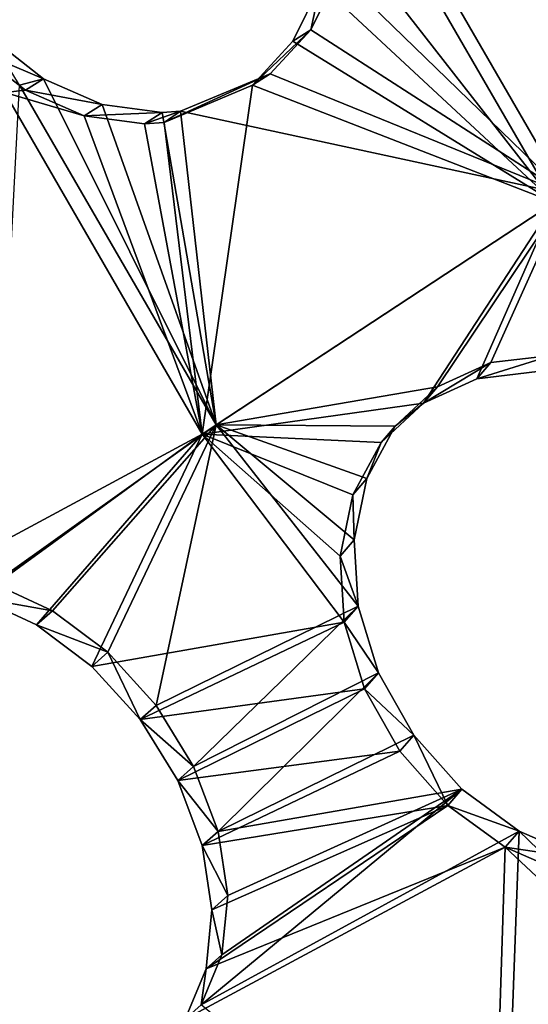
# Model space of a CAD drawing. Header units: millimetres. Extents: x 0 to 2133, y 0 to 2087.
# Tile 122 of 256: x 1919 to 1932, y 75 to 100. Entities that reach past the tile are written whole.
import ezdxf

# ---------------------------------------------------------------- set-up
doc = ezdxf.new("R2010")
doc.units = ezdxf.units.MM
doc.header["$LTSCALE"] = 25.4
doc.layers.get('0').update_dxf_attribs({"true_color": 0xff5454})

# ---------------------------------------------------------------- blocks, each defined once
blk = doc.blocks.new('COSMO-S-3382-4917.STL#2')
at = {"color": 250, "true_color": 0x282828}
mesh = blk.add_polyface(dxfattribs=at)
corners = [(1709.841, 208.672, 1539.288), (1710.486, 206.25, 1539.288), (1709.88, 193.269, 1539.288), (1711.624, 223.971, 1539.288), (1713.18, 228.005, 1539.288), (1715.203, 238.952, 1539.288), (1719.512, 248.991, 1539.288), (1720.53, 253.404, 1539.288), (1729.3, 268.606, 1539.288), (1727.528, 267.125, 1539.288), (1736.1, 279.922, 1539.288), (1742.261, 286.284, 1539.288), (1746.125, 291.615, 1539.288), (1758.024, 301.517, 1539.288), (1757.464, 302.04, 1539.288), (1769.955, 311.052, 1539.288), (1776.134, 313.868, 1539.288), (1783.424, 318.522, 1539.288), (1796.071, 322.98, 1539.288), (1797.683, 324.347, 1539.288), (1817.262, 328.591, 1539.288), (1812.531, 328.445, 1539.288), (1827.758, 330.758, 1539.288), (1839.095, 330.541, 1539.288), (1843.153, 331.254, 1539.288), (1860.945, 328.773, 1539.288), (1858.498, 329.925, 1539.288), (1873.578, 326.791, 1539.288), (1882.181, 323.337, 1539.288), (1888.182, 321.895, 1539.288), (1902.193, 314.391, 1539.288), (1902.104, 315.307, 1539.288), (1915.15, 307.118, 1539.288), (1920.405, 302.191, 1539.288), (1927.135, 297.443, 1539.288), (1936.294, 287.09, 1539.288), (1937.892, 286.419, 1539.288), (1949.402, 269.52, 1539.288), (1947.269, 274.2, 1539.288), (1955.136, 260.958, 1539.288), (1959.352, 249.987, 1539.288), (1961.381, 246.878, 1539.288), (1965.858, 229.054, 1539.288), (1965.917, 232.159, 1539.288), (1968.732, 207.323, 1539.288), (1968.68, 217.006, 1539.288), (1969.632, 201.633, 1539.288), (1968.758, 186.255, 1539.288), (1711.741, 177.98, 1539.288), (1711.508, 184.353, 1539.288), (1716.215, 162.944, 1539.288), (1715.397, 163.017, 1539.288), (1720.797, 148.592, 1539.288), (1724.472, 142.638, 1539.288), (1727.865, 134.907, 1539.288), (1736.043, 124.02, 1539.288), (1736.502, 122.154, 1539.288), (1750.594, 107.625, 1539.288), (1746.587, 110.512, 1539.288), (1757.978, 100.145, 1539.288), (1767.706, 93.925, 1539.288), (1767.283, 93.294, 1539.288), (1770.516, 91.197, 1539.288), (1786.887, 83.314, 1539.288), (1784.023, 83.796, 1539.288), (1798.311, 78.043, 1539.288), (1807.586, 76.097, 1539.288), (1813.179, 74.021, 1539.288), (1829.206, 72.482, 1539.288), (1828.419, 71.786, 1539.288), (1843.816, 71.369, 1539.288), (1851.127, 72.573, 1539.288), (1859.154, 72.776, 1539.288), (1872.717, 76.367, 1539.288), (1874.218, 75.987, 1539.288), (1893.355, 83.756, 1539.288), (1888.797, 80.957, 1539.288), (1902.685, 87.616, 1539.288), (1912.448, 94.526, 1539.288), (1915.688, 95.872, 1539.288), (1929.445, 108.368, 1539.288), (1927.624, 105.607, 1539.288), (1938.325, 116.686, 1539.288), (1943.859, 124.883, 1539.288), (1947.64, 128.953, 1539.288), (1955.275, 143.597, 1539.288), (1955.438, 142.235, 1539.288), (1963.364, 163.97, 1539.288), (1961.612, 156.346, 1539.288), (1966.073, 171.089, 1539.288), (1967.893, 185.418, 1539.288)]
mesh.append_faces([[corners[k] for k in face] for face in [(0, 1, 2), (1, 3, 4), (4, 5, 6), (6, 7, 8), (8, 10, 11), (11, 12, 13), (13, 15, 16), (16, 17, 18), (18, 19, 20), (20, 22, 23), (23, 24, 25), (25, 27, 28), (28, 29, 30), (30, 32, 33), (33, 34, 35), (35, 36, 37), (37, 39, 40), (40, 41, 42), (42, 43, 44), (48, 50, 51), (51, 50, 52), (52, 53, 54), (54, 55, 56), (56, 57, 58), (58, 57, 59), (59, 60, 61), (61, 60, 62), (62, 63, 64), (64, 63, 65), (65, 66, 67), (67, 68, 69), (69, 68, 70), (70, 71, 72), (72, 73, 74), (74, 75, 76), (76, 75, 77), (77, 78, 79), (79, 80, 81), (81, 80, 82), (82, 83, 84), (84, 85, 86), (86, 87, 88), (88, 87, 89), (89, 90, 47)]], dxfattribs={"vtx0": -1, "vtx1": -1, "color": 250})
mesh.append_faces([[corners[k] for k in face] for face in [(1, 0, 3), (4, 3, 5), (6, 5, 7), (8, 7, 9), (8, 9, 10), (11, 10, 12), (13, 12, 14), (13, 14, 15), (16, 15, 17), (18, 17, 19), (20, 19, 21), (20, 21, 22), (23, 22, 24), (25, 24, 26), (25, 26, 27), (28, 27, 29), (30, 29, 31), (30, 31, 32), (33, 32, 34), (35, 34, 36), (37, 36, 38), (37, 38, 39), (40, 39, 41), (42, 41, 43), (44, 43, 45), (44, 45, 46), (44, 46, 47), (1, 48, 2), (48, 1, 49), (48, 49, 50), (52, 50, 53), (54, 53, 55), (56, 55, 57), (59, 57, 60), (62, 60, 63), (65, 63, 66), (67, 66, 68), (70, 68, 71), (72, 71, 73), (74, 73, 75), (77, 75, 78), (79, 78, 80), (82, 80, 83), (84, 83, 85), (86, 85, 87), (89, 87, 90), (47, 90, 44)]], dxfattribs={"vtx0": -1, "vtx2": -1, "color": 250})
mesh = blk.add_polyface(dxfattribs=at)
corners = [(1735.545, 182.32, 1669.288), (1734.489, 198.294, 1669.288), (1734.03, 194.764, 1669.288), (1736.958, 178.45, 1669.288), (1738.52, 170.143, 1669.288), (1743.139, 159.432, 1669.288), (1742.915, 158.403, 1669.288), (1748.668, 147.265, 1669.288), (1752.806, 141.927, 1669.288), (1755.697, 136.885, 1669.288), (1765.612, 126.568, 1669.288), (1763.905, 127.41, 1669.288), (1773.176, 118.973, 1669.288), (1781.093, 113.91, 1669.288), (1780.749, 113.397, 1669.288), (1783.38, 111.69, 1669.288), (1798.69, 104.411, 1669.288), (1794.373, 105.666, 1669.288), (1806.002, 100.985, 1669.288), (1817.766, 98.414, 1669.288), (1818.103, 97.711, 1669.288), (1837.633, 96.135, 1669.288), (1830.506, 95.892, 1669.288), (1843.037, 95.552, 1669.288), (1857.572, 97.657, 1669.288), (1855.52, 96.697, 1669.288), (1867.781, 99.311, 1669.288), (1876.863, 102.925, 1669.288), (1879.646, 103.356, 1669.288), (1894.808, 111.749, 1669.288), (1890.949, 108.776, 1669.288), (1901.532, 115.495, 1669.288), (1910.759, 123.809, 1669.288), (1911.247, 123.418, 1669.288), (1924.139, 138.671, 1669.288), (1919.955, 132.435, 1669.288), (1927.537, 142.418, 1669.288), (1934.465, 155.795, 1669.288), (1933.884, 153.229, 1669.288), (1938.908, 164.713, 1669.288), (1941.363, 174.565, 1669.288), (1942.539, 176.712, 1669.288), (1944.585, 194.301, 1669.288), (1944.725, 189.056, 1669.288), (1944.661, 214.083, 1669.288), (1945.436, 201.571, 1669.288), (1735.449, 219.752, 1669.288), (1733.998, 207.3, 1669.288), (1735.82, 218.247, 1669.288), (1738.363, 231.944, 1669.288), (1740.903, 237.587, 1669.288), (1742.698, 243.706, 1669.288), (1749.554, 255.616, 1669.288), (1748.393, 254.874, 1669.288), (1755.37, 265.289, 1669.288), (1761.461, 271.682, 1669.288), (1763.529, 274.805, 1669.288), (1776.193, 285.204, 1669.288), (1772.757, 283.29, 1669.288), (1782.924, 290.624, 1669.288), (1793.219, 295.693, 1669.288), (1793.886, 296.705, 1669.288), (1811.921, 302.771, 1669.288), (1805.491, 301.445, 1669.288), (1817.575, 304.781, 1669.288), (1831.625, 306.182, 1669.288), (1829.968, 306.663, 1669.288), (1842.498, 307.066, 1669.288), (1851.619, 305.802, 1669.288), (1854.987, 305.985, 1669.288), (1871.179, 301.645, 1669.288), (1867.26, 303.434, 1669.288), (1879.146, 299.45, 1669.288), (1889.599, 293.861, 1669.288), (1890.477, 294.088, 1669.288), (1906.213, 282.732, 1669.288), (1901.094, 287.423, 1669.288), (1910.849, 279.549, 1669.288), (1920.421, 268.66, 1669.288), (1919.603, 270.577, 1669.288), (1927.235, 260.632, 1669.288), (1931.708, 252.154, 1669.288), (1933.638, 249.854, 1669.288), (1939.668, 233.809, 1669.288), (1938.72, 238.395, 1669.288), (1942.412, 226.415, 1669.288), (1944.013, 214.29, 1669.288)]
mesh.append_faces([[corners[k] for k in face] for face in [(44, 43, 45), (2, 46, 47)]], dxfattribs={"vtx0": -1, "color": 250})
mesh.append_faces([[corners[k] for k in face] for face in [(0, 1, 2), (1, 0, 3), (3, 4, 5), (5, 7, 8), (8, 9, 10), (10, 12, 13), (13, 15, 16), (16, 18, 19), (19, 20, 21), (21, 23, 24), (24, 26, 27), (27, 28, 29), (29, 31, 32), (32, 33, 34), (34, 36, 37), (37, 39, 40), (40, 41, 42), (46, 48, 49), (49, 50, 51), (51, 52, 53), (53, 52, 54), (54, 55, 56), (56, 57, 58), (58, 57, 59), (59, 60, 61), (61, 62, 63), (63, 62, 64), (64, 65, 66), (66, 65, 67), (67, 68, 69), (69, 70, 71), (71, 70, 72), (72, 73, 74), (74, 75, 76), (76, 75, 77), (77, 78, 79), (79, 78, 80), (80, 81, 82), (82, 83, 84), (84, 83, 85), (85, 86, 44)]], dxfattribs={"vtx0": -1, "vtx1": -1, "color": 250})
mesh.append_faces([[corners[k] for k in face] for face in [(42, 43, 44), (46, 2, 1)]], dxfattribs={"vtx0": -1, "vtx1": -1, "vtx2": -1, "color": 250})
mesh.append_faces([[corners[k] for k in face] for face in [(3, 0, 4), (5, 4, 6), (5, 6, 7), (8, 7, 9), (10, 9, 11), (10, 11, 12), (13, 12, 14), (13, 14, 15), (16, 15, 17), (16, 17, 18), (19, 18, 20), (21, 20, 22), (21, 22, 23), (24, 23, 25), (24, 25, 26), (27, 26, 28), (29, 28, 30), (29, 30, 31), (32, 31, 33), (34, 33, 35), (34, 35, 36), (37, 36, 38), (37, 38, 39), (40, 39, 41), (42, 41, 43), (46, 1, 48), (49, 48, 50), (51, 50, 52), (54, 52, 55), (56, 55, 57), (59, 57, 60), (61, 60, 62), (64, 62, 65), (67, 65, 68), (69, 68, 70), (72, 70, 73), (74, 73, 75), (77, 75, 78), (80, 78, 81), (82, 81, 83), (85, 83, 86), (44, 86, 42)]], dxfattribs={"vtx0": -1, "vtx2": -1, "color": 250})
mesh = blk.add_polyface(dxfattribs=at)
corners = [(1734.165, 205.552, 1666.919), (1735.133, 201.301, 1666.919), (1734.849, 188.578, 1666.919), (1736.212, 222.415, 1666.919), (1735.839, 213.433, 1666.919), (1737.949, 225.401, 1666.919), (1740.938, 238.731, 1666.919), (1741.435, 237.042, 1666.919), (1748.221, 254.078, 1666.919), (1746.248, 248.201, 1666.919), (1752.324, 258.725, 1666.919), (1757.87, 268.058, 1666.919), (1759.581, 268.472, 1666.919), (1769.638, 280.309, 1666.919), (1767.92, 277.312, 1666.919), (1777.229, 285.123, 1666.919), (1783.218, 290.514, 1666.919), (1787.382, 291.801, 1666.919), (1798.259, 298.408, 1666.919), (1798.242, 297.255, 1666.919), (1809.661, 301.411, 1666.919), (1814.372, 303.787, 1666.919), (1821.486, 304.213, 1666.919), (1831.139, 306.512, 1666.919), (1833.556, 305.624, 1666.919), (1839.632, 306.854, 1666.919), (1839.632, 305.801, 1666.919), (1848.125, 306.512, 1666.919), (1845.708, 305.624, 1666.919), (1857.778, 304.213, 1666.919), (1864.892, 303.787, 1666.919), (1869.603, 301.411, 1666.919), (1881.005, 298.408, 1666.919), (1881.022, 297.255, 1666.919), (1896.046, 290.514, 1666.919), (1891.882, 291.801, 1666.919), (1902.035, 285.123, 1666.919), (1909.627, 280.309, 1666.919), (1911.344, 277.312, 1666.919), (1921.394, 268.058, 1666.919), (1919.683, 268.472, 1666.919), (1926.94, 258.725, 1666.919), (1931.043, 254.078, 1666.919), (1933.016, 248.201, 1666.919), (1938.326, 238.731, 1666.919), (1937.829, 237.042, 1666.919), (1941.315, 225.401, 1666.919), (1943.052, 222.415, 1666.919), (1943.425, 213.433, 1666.919), (1945.099, 205.552, 1666.919), (1944.131, 201.301, 1666.919), (1944.415, 188.578, 1666.919), (1735.839, 189.17, 1666.919), (1738.247, 171.935, 1666.919), (1737.949, 177.202, 1666.919), (1741.435, 165.561, 1666.919), (1744.27, 156.052, 1666.919), (1746.248, 154.402, 1666.919), (1752.764, 141.341, 1666.919), (1752.324, 143.878, 1666.919), (1759.581, 134.131, 1666.919), (1763.507, 128.182, 1666.919), (1767.92, 125.291, 1666.919), (1776.222, 116.918, 1666.919), (1777.229, 117.48, 1666.919), (1790.579, 107.839, 1666.919), (1787.382, 110.802, 1666.919), (1798.242, 105.348, 1666.919), (1806.207, 101.181, 1666.919), (1809.661, 101.192, 1666.919), (1822.7, 97.115, 1666.919), (1821.486, 98.39, 1666.919), (1833.556, 96.979, 1666.919), (1839.632, 95.749, 1666.919), (1845.708, 96.979, 1666.919), (1856.564, 97.115, 1666.919), (1857.778, 98.39, 1666.919), (1873.057, 101.181, 1666.919), (1869.603, 101.192, 1666.919), (1881.022, 105.348, 1666.919), (1888.685, 107.839, 1666.919), (1891.882, 110.802, 1666.919), (1903.042, 116.918, 1666.919), (1902.035, 117.48, 1666.919), (1911.344, 125.291, 1666.919), (1915.757, 128.182, 1666.919), (1919.683, 134.131, 1666.919), (1926.5, 141.341, 1666.919), (1926.94, 143.878, 1666.919), (1934.994, 156.052, 1666.919), (1933.016, 154.402, 1666.919), (1937.829, 165.561, 1666.919), (1941.017, 171.935, 1666.919), (1941.315, 177.202, 1666.919), (1943.425, 189.17, 1666.919)]
mesh.append_faces([[corners[k] for k in face] for face in [(0, 1, 2), (1, 3, 4), (4, 3, 5), (5, 6, 7), (7, 8, 9), (9, 8, 10), (10, 11, 12), (12, 13, 14), (14, 13, 15), (15, 16, 17), (17, 18, 19), (19, 18, 20), (20, 21, 22), (22, 23, 24), (24, 25, 26), (26, 27, 28), (28, 27, 29), (29, 30, 31), (31, 32, 33), (33, 34, 35), (35, 34, 36), (36, 37, 38), (38, 39, 40), (40, 39, 41), (41, 42, 43), (43, 44, 45), (45, 44, 46), (46, 47, 48), (48, 49, 50), (2, 52, 53), (52, 2, 1), (53, 55, 56), (56, 57, 58), (58, 60, 61), (61, 62, 63), (63, 64, 65), (65, 67, 68), (68, 69, 70), (70, 72, 73), (73, 74, 75), (75, 76, 77), (77, 79, 80), (80, 81, 82), (82, 84, 85), (85, 86, 87), (87, 88, 89), (89, 91, 92), (92, 93, 51)]], dxfattribs={"vtx0": -1, "vtx1": -1, "color": 250})
mesh.append_faces([[corners[k] for k in face] for face in [(1, 0, 3), (5, 3, 6), (7, 6, 8), (10, 8, 11), (12, 11, 13), (15, 13, 16), (17, 16, 18), (20, 18, 21), (22, 21, 23), (24, 23, 25), (26, 25, 27), (29, 27, 30), (31, 30, 32), (33, 32, 34), (36, 34, 37), (38, 37, 39), (41, 39, 42), (43, 42, 44), (46, 44, 47), (48, 47, 49), (50, 49, 51), (53, 52, 54), (53, 54, 55), (56, 55, 57), (58, 57, 59), (58, 59, 60), (61, 60, 62), (63, 62, 64), (65, 64, 66), (65, 66, 67), (68, 67, 69), (70, 69, 71), (70, 71, 72), (73, 72, 74), (75, 74, 76), (77, 76, 78), (77, 78, 79), (80, 79, 81), (82, 81, 83), (82, 83, 84), (85, 84, 86), (87, 86, 88), (89, 88, 90), (89, 90, 91), (92, 91, 93), (51, 93, 94), (51, 94, 50)]], dxfattribs={"vtx0": -1, "vtx2": -1, "color": 250})
mesh = blk.add_polyface(dxfattribs=at)
corners = [(1782.68, 172.699, 1700.396), (1776.879, 160.028, 1693.573), (1772.512, 167.592, 1693.573), (1786.386, 166.281, 1700.396)]
mesh.append_faces([[corners[k] for k in face] for face in [(0, 1, 2), (1, 0, 3)]], dxfattribs={"vtx0": -1, "color": 250})
mesh = blk.add_polyface(dxfattribs=at)
corners = [(1776.571, 159.825, 1694.288), (1782.403, 172.56, 1701.138), (1772.182, 167.427, 1694.288), (1786.126, 166.11, 1701.138)]
mesh.append_faces([[corners[k] for k in face] for face in [(0, 1, 2), (1, 0, 3)]], dxfattribs={"vtx0": -1, "color": 250})
mesh = blk.add_polyface(dxfattribs=at)
corners = [(1776.571, 159.825, 1694.288), (1772.182, 167.427, 1694.288), (1770.957, 167.026, 1693.427)]
mesh.append_faces([[corners[k] for k in face] for face in [(0, 1, 2)]], dxfattribs={"color": 250})
mesh = blk.add_polyface(dxfattribs=at)
corners = [(1776.879, 160.028, 1693.573), (1771.087, 165.655, 1692.105), (1772.512, 167.592, 1693.573)]
mesh.append_faces([[corners[k] for k in face] for face in [(0, 1, 2)]], dxfattribs={"color": 250})
mesh = blk.add_polyface(dxfattribs=at)
corners = [(1776.571, 159.825, 1694.288), (1770.957, 167.026, 1693.427), (1770.63, 165.362, 1692.703)]
mesh.append_faces([[corners[k] for k in face] for face in [(0, 1, 2)]], dxfattribs={"color": 250})
mesh = blk.add_polyface(dxfattribs=at)
corners = [(1770.63, 165.362, 1692.703), (1770.386, 164.218, 1691.194), (1769.93, 163.925, 1691.791), (1771.087, 165.655, 1692.105)]
mesh.append_faces([[corners[k] for k in face] for face in [(0, 1, 2), (1, 0, 3)]], dxfattribs={"vtx0": -1, "color": 250})
mesh = blk.add_polyface(dxfattribs=at)
corners = [(1776.879, 160.028, 1693.573), (1770.386, 164.218, 1691.194), (1771.087, 165.655, 1692.105)]
mesh.append_faces([[corners[k] for k in face] for face in [(0, 1, 2)]], dxfattribs={"color": 250})
mesh = blk.add_polyface(dxfattribs=at)
corners = [(1776.571, 159.825, 1694.288), (1770.63, 165.362, 1692.703), (1769.93, 163.925, 1691.791)]
mesh.append_faces([[corners[k] for k in face] for face in [(0, 1, 2)]], dxfattribs={"color": 250})
mesh = blk.add_polyface(dxfattribs=at)
corners = [(1768.899, 162.807, 1690.749), (1770.386, 164.218, 1691.194), (1769.355, 163.1, 1690.153), (1769.93, 163.925, 1691.791)]
mesh.append_faces([[corners[k] for k in face] for face in [(0, 1, 2), (1, 0, 3)]], dxfattribs={"vtx0": -1, "color": 250})
mesh = blk.add_polyface(dxfattribs=at)
corners = [(1776.879, 160.028, 1693.573), (1769.355, 163.1, 1690.153), (1770.386, 164.218, 1691.194)]
mesh.append_faces([[corners[k] for k in face] for face in [(0, 1, 2)]], dxfattribs={"color": 250})
mesh = blk.add_polyface(dxfattribs=at)
corners = [(1761.779, 163.742, 1686.147), (1763.592, 162.971, 1686.164), (1762.234, 164.034, 1685.552), (1763.138, 162.679, 1686.759)]
mesh.append_faces([[corners[k] for k in face] for face in [(0, 1, 2), (1, 0, 3)]], dxfattribs={"vtx0": -1, "color": 250})
mesh = blk.add_polyface(dxfattribs=at)
corners = [(1763.592, 162.971, 1686.164), (1762.99, 162.81, 1685.666), (1762.234, 164.034, 1685.552)]
mesh.append_faces([[corners[k] for k in face] for face in [(0, 1, 2)]], dxfattribs={"color": 250})
mesh = blk.add_polyface(dxfattribs=at)
corners = [(1776.571, 159.825, 1694.288), (1769.93, 163.925, 1691.791), (1768.899, 162.807, 1690.749)]
mesh.append_faces([[corners[k] for k in face] for face in [(0, 1, 2)]], dxfattribs={"color": 250})
mesh = blk.add_polyface(dxfattribs=at)
corners = [(1763.138, 162.679, 1686.759), (1761.779, 163.742, 1686.147), (1762.61, 162.62, 1686.352)]
mesh.append_faces([[corners[k] for k in face] for face in [(0, 1, 2)]], dxfattribs={"color": 250})
mesh = blk.add_polyface(dxfattribs=at)
corners = [(1767.977, 154.173, 1685.666), (1762.99, 162.81, 1685.666), (1763.592, 162.971, 1686.164)]
mesh.append_faces([[corners[k] for k in face] for face in [(0, 1, 2)]], dxfattribs={"color": 250})
mesh = blk.add_polyface(dxfattribs=at)
corners = [(1763.138, 162.679, 1686.759), (1765.084, 162.318, 1686.99), (1763.592, 162.971, 1686.164), (1764.63, 162.026, 1687.585)]
mesh.append_faces([[corners[k] for k in face] for face in [(0, 1, 2), (1, 0, 3)]], dxfattribs={"vtx0": -1, "color": 250})
mesh = blk.add_polyface(dxfattribs=at)
corners = [(1767.977, 154.173, 1685.666), (1763.592, 162.971, 1686.164), (1765.084, 162.318, 1686.99)]
mesh.append_faces([[corners[k] for k in face] for face in [(0, 1, 2)]], dxfattribs={"color": 250})
mesh = blk.add_polyface(dxfattribs=at)
corners = [(1769.355, 163.1, 1690.153), (1767.078, 162.151, 1688.307), (1766.664, 161.864, 1688.931)]
mesh.append_faces([[corners[k] for k in face] for face in [(0, 1, 2)]], dxfattribs={"color": 250})
mesh = blk.add_polyface(dxfattribs=at)
corners = [(1768.899, 162.807, 1690.749), (1769.355, 163.1, 1690.153), (1766.664, 161.864, 1688.931)]
mesh.append_faces([[corners[k] for k in face] for face in [(0, 1, 2)]], dxfattribs={"color": 250})
mesh = blk.add_polyface(dxfattribs=at)
corners = [(1776.879, 160.028, 1693.573), (1767.078, 162.151, 1688.307), (1769.355, 163.1, 1690.153)]
mesh.append_faces([[corners[k] for k in face] for face in [(0, 1, 2)]], dxfattribs={"color": 250})
mesh = blk.add_polyface(dxfattribs=at)
corners = [(1767.977, 154.173, 1685.666), (1762.323, 150.144, 1679.56), (1762.99, 162.81, 1685.666)]
mesh.append_faces([[corners[k] for k in face] for face in [(0, 1, 2)]], dxfattribs={"color": 250})
mesh = blk.add_polyface(dxfattribs=at)
corners = [(1764.63, 162.026, 1687.585), (1763.138, 162.679, 1686.759), (1762.61, 162.62, 1686.352)]
mesh.append_faces([[corners[k] for k in face] for face in [(0, 1, 2)]], dxfattribs={"color": 250})
mesh = blk.add_polyface(dxfattribs=at)
corners = [(1768.899, 162.807, 1690.749), (1766.664, 161.864, 1688.931), (1767.621, 153.939, 1686.352)]
mesh.append_faces([[corners[k] for k in face] for face in [(0, 1, 2)]], dxfattribs={"color": 250})
mesh = blk.add_polyface(dxfattribs=at)
corners = [(1776.571, 159.825, 1694.288), (1768.899, 162.807, 1690.749), (1767.621, 153.939, 1686.352)]
mesh.append_faces([[corners[k] for k in face] for face in [(0, 1, 2)]], dxfattribs={"color": 250})
mesh = blk.add_polyface(dxfattribs=at)
corners = [(1767.621, 153.939, 1686.352), (1762.61, 162.62, 1686.352), (1760.435, 150.064, 1679.117)]
mesh.append_faces([[corners[k] for k in face] for face in [(0, 1, 2)]], dxfattribs={"color": 250})
mesh = blk.add_polyface(dxfattribs=at)
corners = [(1767.621, 153.939, 1686.352), (1764.63, 162.026, 1687.585), (1762.61, 162.62, 1686.352)]
mesh.append_faces([[corners[k] for k in face] for face in [(0, 1, 2)]], dxfattribs={"color": 250})
mesh = blk.add_polyface(dxfattribs=at)
corners = [(1764.63, 162.026, 1687.585), (1766.612, 162.118, 1687.978), (1765.084, 162.318, 1686.99), (1766.157, 161.826, 1688.573)]
mesh.append_faces([[corners[k] for k in face] for face in [(0, 1, 2), (1, 0, 3)]], dxfattribs={"vtx0": -1, "color": 250})
mesh = blk.add_polyface(dxfattribs=at)
corners = [(1767.977, 154.173, 1685.666), (1765.084, 162.318, 1686.99), (1766.612, 162.118, 1687.978)]
mesh.append_faces([[corners[k] for k in face] for face in [(0, 1, 2)]], dxfattribs={"color": 250})
mesh = blk.add_polyface(dxfattribs=at)
corners = [(1767.621, 153.939, 1686.352), (1766.157, 161.826, 1688.573), (1764.63, 162.026, 1687.585)]
mesh.append_faces([[corners[k] for k in face] for face in [(0, 1, 2)]], dxfattribs={"color": 250})
mesh = blk.add_polyface(dxfattribs=at)
corners = [(1766.157, 161.826, 1688.573), (1767.078, 162.151, 1688.307), (1766.612, 162.118, 1687.978)]
mesh.append_faces([[corners[k] for k in face] for face in [(0, 1, 2)]], dxfattribs={"color": 250})
mesh = blk.add_polyface(dxfattribs=at)
corners = [(1766.664, 161.864, 1688.931), (1767.078, 162.151, 1688.307), (1766.157, 161.826, 1688.573)]
mesh.append_faces([[corners[k] for k in face] for face in [(0, 1, 2)]], dxfattribs={"color": 250})
mesh = blk.add_polyface(dxfattribs=at)
corners = [(1767.977, 154.173, 1685.666), (1766.612, 162.118, 1687.978), (1767.078, 162.151, 1688.307)]
mesh.append_faces([[corners[k] for k in face] for face in [(0, 1, 2)]], dxfattribs={"color": 250})
mesh = blk.add_polyface(dxfattribs=at)
corners = [(1776.879, 160.028, 1693.573), (1767.977, 154.173, 1685.666), (1767.078, 162.151, 1688.307)]
mesh.append_faces([[corners[k] for k in face] for face in [(0, 1, 2)]], dxfattribs={"color": 250})
mesh = blk.add_polyface(dxfattribs=at)
corners = [(1767.621, 153.939, 1686.352), (1766.664, 161.864, 1688.931), (1766.157, 161.826, 1688.573)]
mesh.append_faces([[corners[k] for k in face] for face in [(0, 1, 2)]], dxfattribs={"color": 250})
mesh = blk.add_polyface(dxfattribs=at)
corners = [(1776.879, 160.028, 1693.573), (1773.601, 155.142, 1689.727), (1767.977, 154.173, 1685.666)]
mesh.append_faces([[corners[k] for k in face] for face in [(0, 1, 2)]], dxfattribs={"color": 250})
mesh = blk.add_polyface(dxfattribs=at)
corners = [(1776.879, 160.028, 1693.573), (1774.957, 155.759, 1690.799), (1773.601, 155.142, 1689.727)]
mesh.append_faces([[corners[k] for k in face] for face in [(0, 1, 2)]], dxfattribs={"color": 250})
mesh = blk.add_polyface(dxfattribs=at)
corners = [(1776.879, 160.028, 1693.573), (1776.496, 155.942, 1691.768), (1774.957, 155.759, 1690.799)]
mesh.append_faces([[corners[k] for k in face] for face in [(0, 1, 2)]], dxfattribs={"color": 250})
mesh = blk.add_polyface(dxfattribs=at)
corners = [(1776.571, 159.825, 1694.288), (1767.621, 153.939, 1686.352), (1773.244, 154.729, 1690.33)]
mesh.append_faces([[corners[k] for k in face] for face in [(0, 1, 2)]], dxfattribs={"color": 250})
mesh = blk.add_polyface(dxfattribs=at)
corners = [(1776.571, 159.825, 1694.288), (1773.244, 154.729, 1690.33), (1774.598, 155.345, 1691.402)]
mesh.append_faces([[corners[k] for k in face] for face in [(0, 1, 2)]], dxfattribs={"color": 250})
mesh = blk.add_polyface(dxfattribs=at)
corners = [(1776.571, 159.825, 1694.288), (1774.598, 155.345, 1691.402), (1776.138, 155.528, 1692.372)]
mesh.append_faces([[corners[k] for k in face] for face in [(0, 1, 2)]], dxfattribs={"color": 250})
mesh = blk.add_polyface(dxfattribs=at)
corners = [(1776.496, 155.942, 1691.768), (1774.598, 155.345, 1691.402), (1774.957, 155.759, 1690.799), (1776.138, 155.528, 1692.372)]
mesh.append_faces([[corners[k] for k in face] for face in [(0, 1, 2), (1, 0, 3)]], dxfattribs={"vtx0": -1, "color": 250})
mesh = blk.add_polyface(dxfattribs=at)
corners = [(1774.957, 155.759, 1690.799), (1773.244, 154.729, 1690.33), (1773.601, 155.142, 1689.727), (1774.598, 155.345, 1691.402)]
mesh.append_faces([[corners[k] for k in face] for face in [(0, 1, 2), (1, 0, 3)]], dxfattribs={"vtx0": -1, "color": 250})
mesh = blk.add_polyface(dxfattribs=at)
corners = [(1773.601, 155.142, 1689.727), (1772.529, 154.139, 1688.632), (1767.977, 154.173, 1685.666)]
mesh.append_faces([[corners[k] for k in face] for face in [(0, 1, 2)]], dxfattribs={"color": 250})
mesh = blk.add_polyface(dxfattribs=at)
corners = [(1772.529, 154.139, 1688.632), (1773.244, 154.729, 1690.33), (1772.171, 153.725, 1689.234), (1773.601, 155.142, 1689.727)]
mesh.append_faces([[corners[k] for k in face] for face in [(0, 1, 2), (1, 0, 3)]], dxfattribs={"vtx0": -1, "color": 250})
mesh = blk.add_polyface(dxfattribs=at)
corners = [(1773.244, 154.729, 1690.33), (1767.621, 153.939, 1686.352), (1772.171, 153.725, 1689.234)]
mesh.append_faces([[corners[k] for k in face] for face in [(0, 1, 2)]], dxfattribs={"color": 250})
mesh = blk.add_polyface(dxfattribs=at)
corners = [(1767.977, 154.173, 1685.666), (1763.822, 149.452, 1680.361), (1762.323, 150.144, 1679.56)]
mesh.append_faces([[corners[k] for k in face] for face in [(0, 1, 2)]], dxfattribs={"color": 250})
mesh = blk.add_polyface(dxfattribs=at)
corners = [(1767.977, 154.173, 1685.666), (1765.231, 148.395, 1680.869), (1763.822, 149.452, 1680.361)]
mesh.append_faces([[corners[k] for k in face] for face in [(0, 1, 2)]], dxfattribs={"color": 250})
mesh = blk.add_polyface(dxfattribs=at)
corners = [(1767.977, 154.173, 1685.666), (1766.453, 147.044, 1681.048), (1765.231, 148.395, 1680.869)]
mesh.append_faces([[corners[k] for k in face] for face in [(0, 1, 2)]], dxfattribs={"color": 250})
mesh = blk.add_polyface(dxfattribs=at)
corners = [(1771.586, 149.569, 1685.901), (1766.453, 147.044, 1681.048), (1767.977, 154.173, 1685.666)]
mesh.append_faces([[corners[k] for k in face] for face in [(0, 1, 2)]], dxfattribs={"color": 250})
mesh = blk.add_polyface(dxfattribs=at)
corners = [(1772.529, 154.139, 1688.632), (1771.806, 152.811, 1687.582), (1767.977, 154.173, 1685.666)]
mesh.append_faces([[corners[k] for k in face] for face in [(0, 1, 2)]], dxfattribs={"color": 250})
mesh = blk.add_polyface(dxfattribs=at)
corners = [(1771.586, 149.569, 1685.901), (1767.977, 154.173, 1685.666), (1771.485, 151.253, 1686.651)]
mesh.append_faces([[corners[k] for k in face] for face in [(0, 1, 2)]], dxfattribs={"color": 250})
mesh = blk.add_polyface(dxfattribs=at)
corners = [(1771.806, 152.811, 1687.582), (1771.485, 151.253, 1686.651), (1767.977, 154.173, 1685.666)]
mesh.append_faces([[corners[k] for k in face] for face in [(0, 1, 2)]], dxfattribs={"color": 250})
mesh = blk.add_polyface(dxfattribs=at)
corners = [(1767.621, 153.939, 1686.352), (1760.435, 150.064, 1679.117), (1761.918, 149.786, 1680.155)]
mesh.append_faces([[corners[k] for k in face] for face in [(0, 1, 2)]], dxfattribs={"color": 250})
mesh = blk.add_polyface(dxfattribs=at)
corners = [(1767.621, 153.939, 1686.352), (1761.918, 149.786, 1680.155), (1763.418, 149.094, 1680.956)]
mesh.append_faces([[corners[k] for k in face] for face in [(0, 1, 2)]], dxfattribs={"color": 250})
mesh = blk.add_polyface(dxfattribs=at)
corners = [(1767.621, 153.939, 1686.352), (1763.418, 149.094, 1680.956), (1764.827, 148.037, 1681.462)]
mesh.append_faces([[corners[k] for k in face] for face in [(0, 1, 2)]], dxfattribs={"color": 250})
mesh = blk.add_polyface(dxfattribs=at)
corners = [(1771.23, 149.16, 1686.5), (1767.621, 153.939, 1686.352), (1764.827, 148.037, 1681.462)]
mesh.append_faces([[corners[k] for k in face] for face in [(0, 1, 2)]], dxfattribs={"color": 250})
mesh = blk.add_polyface(dxfattribs=at)
corners = [(1771.23, 149.16, 1686.5), (1771.128, 150.842, 1687.25), (1767.621, 153.939, 1686.352)]
mesh.append_faces([[corners[k] for k in face] for face in [(0, 1, 2)]], dxfattribs={"color": 250})
mesh = blk.add_polyface(dxfattribs=at)
corners = [(1771.448, 152.398, 1688.182), (1767.621, 153.939, 1686.352), (1771.128, 150.842, 1687.25)]
mesh.append_faces([[corners[k] for k in face] for face in [(0, 1, 2)]], dxfattribs={"color": 250})
mesh = blk.add_polyface(dxfattribs=at)
corners = [(1772.171, 153.725, 1689.234), (1767.621, 153.939, 1686.352), (1771.448, 152.398, 1688.182)]
mesh.append_faces([[corners[k] for k in face] for face in [(0, 1, 2)]], dxfattribs={"color": 250})
mesh = blk.add_polyface(dxfattribs=at)
corners = [(1771.806, 152.811, 1687.582), (1772.171, 153.725, 1689.234), (1771.448, 152.398, 1688.182), (1772.529, 154.139, 1688.632)]
mesh.append_faces([[corners[k] for k in face] for face in [(0, 1, 2), (1, 0, 3)]], dxfattribs={"vtx0": -1, "color": 250})
mesh = blk.add_polyface(dxfattribs=at)
corners = [(1771.485, 151.253, 1686.651), (1771.448, 152.398, 1688.182), (1771.128, 150.842, 1687.25), (1771.806, 152.811, 1687.582)]
mesh.append_faces([[corners[k] for k in face] for face in [(0, 1, 2), (1, 0, 3)]], dxfattribs={"vtx0": -1, "color": 250})
mesh = blk.add_polyface(dxfattribs=at)
corners = [(1771.586, 149.569, 1685.901), (1771.128, 150.842, 1687.25), (1771.23, 149.16, 1686.5), (1771.485, 151.253, 1686.651)]
mesh.append_faces([[corners[k] for k in face] for face in [(0, 1, 2), (1, 0, 3)]], dxfattribs={"vtx0": -1, "color": 250})
mesh = blk.add_polyface(dxfattribs=at)
corners = [(1763.822, 149.452, 1680.361), (1761.918, 149.786, 1680.155), (1762.323, 150.144, 1679.56), (1763.418, 149.094, 1680.956)]
mesh.append_faces([[corners[k] for k in face] for face in [(0, 1, 2), (1, 0, 3)]], dxfattribs={"vtx0": -1, "color": 250})
mesh = blk.add_polyface(dxfattribs=at)
corners = [(1765.231, 148.395, 1680.869), (1763.418, 149.094, 1680.956), (1763.822, 149.452, 1680.361), (1764.827, 148.037, 1681.462)]
mesh.append_faces([[corners[k] for k in face] for face in [(0, 1, 2), (1, 0, 3)]], dxfattribs={"vtx0": -1, "color": 250})
mesh = blk.add_polyface(dxfattribs=at)
corners = [(1771.586, 149.569, 1685.901), (1767.407, 145.494, 1680.888), (1766.453, 147.044, 1681.048)]
mesh.append_faces([[corners[k] for k in face] for face in [(0, 1, 2)]], dxfattribs={"color": 250})
mesh = blk.add_polyface(dxfattribs=at)
corners = [(1772.104, 147.877, 1685.385), (1767.407, 145.494, 1680.888), (1771.586, 149.569, 1685.901)]
mesh.append_faces([[corners[k] for k in face] for face in [(0, 1, 2)]], dxfattribs={"color": 250})
mesh = blk.add_polyface(dxfattribs=at)
corners = [(1772.104, 147.877, 1685.385), (1771.23, 149.16, 1686.5), (1771.749, 147.467, 1685.982), (1771.586, 149.569, 1685.901)]
mesh.append_faces([[corners[k] for k in face] for face in [(0, 1, 2), (1, 0, 3)]], dxfattribs={"vtx0": -1, "color": 250})
mesh = blk.add_polyface(dxfattribs=at)
corners = [(1771.23, 149.16, 1686.5), (1764.827, 148.037, 1681.462), (1766.05, 146.687, 1681.641)]
mesh.append_faces([[corners[k] for k in face] for face in [(0, 1, 2)]], dxfattribs={"color": 250})
mesh = blk.add_polyface(dxfattribs=at)
corners = [(1771.749, 147.467, 1685.982), (1771.23, 149.16, 1686.5), (1766.05, 146.687, 1681.641)]
mesh.append_faces([[corners[k] for k in face] for face in [(0, 1, 2)]], dxfattribs={"color": 250})
mesh = blk.add_polyface(dxfattribs=at)
corners = [(1765.231, 148.395, 1680.869), (1766.05, 146.687, 1681.641), (1764.827, 148.037, 1681.462), (1766.453, 147.044, 1681.048)]
mesh.append_faces([[corners[k] for k in face] for face in [(0, 1, 2), (1, 0, 3)]], dxfattribs={"vtx0": -1, "color": 250})
mesh = blk.add_polyface(dxfattribs=at)
corners = [(1772.104, 147.877, 1685.385), (1768.03, 143.843, 1680.398), (1767.407, 145.494, 1680.888)]
mesh.append_faces([[corners[k] for k in face] for face in [(0, 1, 2)]], dxfattribs={"color": 250})
mesh = blk.add_polyface(dxfattribs=at)
corners = [(1773, 146.292, 1685.137), (1768.03, 143.843, 1680.398), (1772.104, 147.877, 1685.385)]
mesh.append_faces([[corners[k] for k in face] for face in [(0, 1, 2)]], dxfattribs={"color": 250})
mesh = blk.add_polyface(dxfattribs=at)
corners = [(1773, 146.292, 1685.137), (1771.749, 147.467, 1685.982), (1772.647, 145.88, 1685.733), (1772.104, 147.877, 1685.385)]
mesh.append_faces([[corners[k] for k in face] for face in [(0, 1, 2), (1, 0, 3)]], dxfattribs={"vtx0": -1, "color": 250})
mesh = blk.add_polyface(dxfattribs=at)
corners = [(1771.749, 147.467, 1685.982), (1766.05, 146.687, 1681.641), (1767.005, 145.136, 1681.48)]
mesh.append_faces([[corners[k] for k in face] for face in [(0, 1, 2)]], dxfattribs={"color": 250})
mesh = blk.add_polyface(dxfattribs=at)
corners = [(1772.647, 145.88, 1685.733), (1771.749, 147.467, 1685.982), (1767.005, 145.136, 1681.48)]
mesh.append_faces([[corners[k] for k in face] for face in [(0, 1, 2)]], dxfattribs={"color": 250})
mesh = blk.add_polyface(dxfattribs=at)
corners = [(1766.05, 146.687, 1681.641), (1767.407, 145.494, 1680.888), (1767.005, 145.136, 1681.48), (1766.453, 147.044, 1681.048)]
mesh.append_faces([[corners[k] for k in face] for face in [(0, 1, 2), (1, 0, 3)]], dxfattribs={"vtx0": -1, "color": 250})
mesh = blk.add_polyface(dxfattribs=at)
corners = [(1774.22, 144.914, 1685.174), (1768.03, 143.843, 1680.398), (1773, 146.292, 1685.137)]
mesh.append_faces([[corners[k] for k in face] for face in [(0, 1, 2)]], dxfattribs={"color": 250})
mesh = blk.add_polyface(dxfattribs=at)
corners = [(1773.866, 144.505, 1685.769), (1773, 146.292, 1685.137), (1772.647, 145.88, 1685.733), (1774.22, 144.914, 1685.174)]
mesh.append_faces([[corners[k] for k in face] for face in [(0, 1, 2), (1, 0, 3)]], dxfattribs={"vtx0": -1, "color": 250})
mesh = blk.add_polyface(dxfattribs=at)
corners = [(1772.647, 145.88, 1685.733), (1767.005, 145.136, 1681.48), (1767.627, 143.486, 1680.99)]
mesh.append_faces([[corners[k] for k in face] for face in [(0, 1, 2)]], dxfattribs={"color": 250})
mesh = blk.add_polyface(dxfattribs=at)
corners = [(1773.866, 144.505, 1685.769), (1772.647, 145.88, 1685.733), (1767.627, 143.486, 1680.99)]
mesh.append_faces([[corners[k] for k in face] for face in [(0, 1, 2)]], dxfattribs={"color": 250})
mesh = blk.add_polyface(dxfattribs=at)
corners = [(1767.005, 145.136, 1681.48), (1768.03, 143.843, 1680.398), (1767.627, 143.486, 1680.99), (1767.407, 145.494, 1680.888)]
mesh.append_faces([[corners[k] for k in face] for face in [(0, 1, 2), (1, 0, 3)]], dxfattribs={"vtx0": -1, "color": 250})
mesh = blk.add_polyface(dxfattribs=at)
corners = [(1775.674, 143.847, 1685.493), (1767.598, 139.433, 1677.386), (1774.22, 144.914, 1685.174)]
mesh.append_faces([[corners[k] for k in face] for face in [(0, 1, 2)]], dxfattribs={"color": 250})
mesh = blk.add_polyface(dxfattribs=at)
corners = [(1774.22, 144.914, 1685.174), (1767.598, 139.433, 1677.386), (1768.128, 140.707, 1678.585)]
mesh.append_faces([[corners[k] for k in face] for face in [(0, 1, 2)]], dxfattribs={"color": 250})
mesh = blk.add_polyface(dxfattribs=at)
corners = [(1774.22, 144.914, 1685.174), (1768.275, 142.211, 1679.612), (1768.03, 143.843, 1680.398)]
mesh.append_faces([[corners[k] for k in face] for face in [(0, 1, 2)]], dxfattribs={"color": 250})
mesh = blk.add_polyface(dxfattribs=at)
corners = [(1774.22, 144.914, 1685.174), (1768.128, 140.707, 1678.585), (1768.275, 142.211, 1679.612)]
mesh.append_faces([[corners[k] for k in face] for face in [(0, 1, 2)]], dxfattribs={"color": 250})
mesh = blk.add_polyface(dxfattribs=at)
corners = [(1773.866, 144.505, 1685.769), (1775.674, 143.847, 1685.493), (1774.22, 144.914, 1685.174), (1775.319, 143.439, 1686.088)]
mesh.append_faces([[corners[k] for k in face] for face in [(0, 1, 2), (1, 0, 3)]], dxfattribs={"vtx0": -1, "color": 250})
mesh = blk.add_polyface(dxfattribs=at)
corners = [(1773.866, 144.505, 1685.769), (1767.627, 143.486, 1680.99), (1767.872, 141.854, 1680.205)]
mesh.append_faces([[corners[k] for k in face] for face in [(0, 1, 2)]], dxfattribs={"color": 250})
mesh = blk.add_polyface(dxfattribs=at)
corners = [(1775.319, 143.439, 1686.088), (1773.866, 144.505, 1685.769), (1767.725, 140.35, 1679.178)]
mesh.append_faces([[corners[k] for k in face] for face in [(0, 1, 2)]], dxfattribs={"color": 250})
mesh = blk.add_polyface(dxfattribs=at)
corners = [(1773.866, 144.505, 1685.769), (1767.872, 141.854, 1680.205), (1767.725, 140.35, 1679.178)]
mesh.append_faces([[corners[k] for k in face] for face in [(0, 1, 2)]], dxfattribs={"color": 250})
mesh = blk.add_polyface(dxfattribs=at)
corners = [(1775.674, 143.847, 1685.493), (1775.276, 133.039, 1678.498), (1767.598, 139.433, 1677.386)]
mesh.append_faces([[corners[k] for k in face] for face in [(0, 1, 2)]], dxfattribs={"color": 250})
mesh = blk.add_polyface(dxfattribs=at)
corners = [(1767.627, 143.486, 1680.99), (1768.275, 142.211, 1679.612), (1767.872, 141.854, 1680.205), (1768.03, 143.843, 1680.398)]
mesh.append_faces([[corners[k] for k in face] for face in [(0, 1, 2), (1, 0, 3)]], dxfattribs={"vtx0": -1, "color": 250})
mesh = blk.add_polyface(dxfattribs=at)
corners = [(1780.777, 138.919, 1685.666), (1775.276, 133.039, 1678.498), (1775.674, 143.847, 1685.493)]
mesh.append_faces([[corners[k] for k in face] for face in [(0, 1, 2)]], dxfattribs={"color": 250})
mesh = blk.add_polyface(dxfattribs=at)
corners = [(1775.319, 143.439, 1686.088), (1777.267, 143.158, 1686.075), (1775.674, 143.847, 1685.493), (1776.913, 142.75, 1686.669)]
mesh.append_faces([[corners[k] for k in face] for face in [(0, 1, 2), (1, 0, 3)]], dxfattribs={"vtx0": -1, "color": 250})
mesh = blk.add_polyface(dxfattribs=at)
corners = [(1780.777, 138.919, 1685.666), (1775.674, 143.847, 1685.493), (1777.267, 143.158, 1686.075)]
mesh.append_faces([[corners[k] for k in face] for face in [(0, 1, 2)]], dxfattribs={"color": 250})
mesh = blk.add_polyface(dxfattribs=at)
corners = [(1775.319, 143.439, 1686.088), (1767.725, 140.35, 1679.178), (1767.195, 139.075, 1677.978)]
mesh.append_faces([[corners[k] for k in face] for face in [(0, 1, 2)]], dxfattribs={"color": 250})
mesh = blk.add_polyface(dxfattribs=at)
corners = [(1775.319, 143.439, 1686.088), (1767.195, 139.075, 1677.978), (1774.969, 132.593, 1679.094)]
mesh.append_faces([[corners[k] for k in face] for face in [(0, 1, 2)]], dxfattribs={"color": 250})
mesh = blk.add_polyface(dxfattribs=at)
corners = [(1780.485, 138.609, 1686.352), (1775.319, 143.439, 1686.088), (1774.969, 132.593, 1679.094), (1776.913, 142.75, 1686.669)]
mesh.append_faces([[corners[k] for k in face] for face in [(0, 1, 2), (1, 0, 3)]], dxfattribs={"vtx0": -1, "color": 250})
mesh = blk.add_polyface(dxfattribs=at)
corners = [(1767.872, 141.854, 1680.205), (1768.128, 140.707, 1678.585), (1767.725, 140.35, 1679.178), (1768.275, 142.211, 1679.612)]
mesh.append_faces([[corners[k] for k in face] for face in [(0, 1, 2), (1, 0, 3)]], dxfattribs={"vtx0": -1, "color": 250})
mesh = blk.add_polyface(dxfattribs=at)
corners = [(1765.612, 126.568, 1669.288), (1756.188, 137.262, 1668.78), (1752.806, 141.927, 1669.288)]
mesh.append_faces([[corners[k] for k in face] for face in [(0, 1, 2)]], dxfattribs={"color": 250})
mesh = blk.add_polyface(dxfattribs=at)
corners = [(1752.764, 141.341, 1666.919), (1763.507, 128.182, 1666.919), (1759.173, 133.789, 1667.532)]
mesh.append_faces([[corners[k] for k in face] for face in [(0, 1, 2)]], dxfattribs={"color": 250})
mesh = blk.add_polyface(dxfattribs=at)
corners = [(1767.725, 140.35, 1679.178), (1767.598, 139.433, 1677.386), (1767.195, 139.075, 1677.978), (1768.128, 140.707, 1678.585)]
mesh.append_faces([[corners[k] for k in face] for face in [(0, 1, 2), (1, 0, 3)]], dxfattribs={"vtx0": -1, "color": 250})

msp = doc.modelspace()

# ---------------------------------------------------------------- block references
at = {"color": 0}
msp.add_blockref('COSMO-S-3382-4917.STL#2', (156.122, -64.446, -4.129), dxfattribs=at)

doc.saveas('drawing.dxf')
